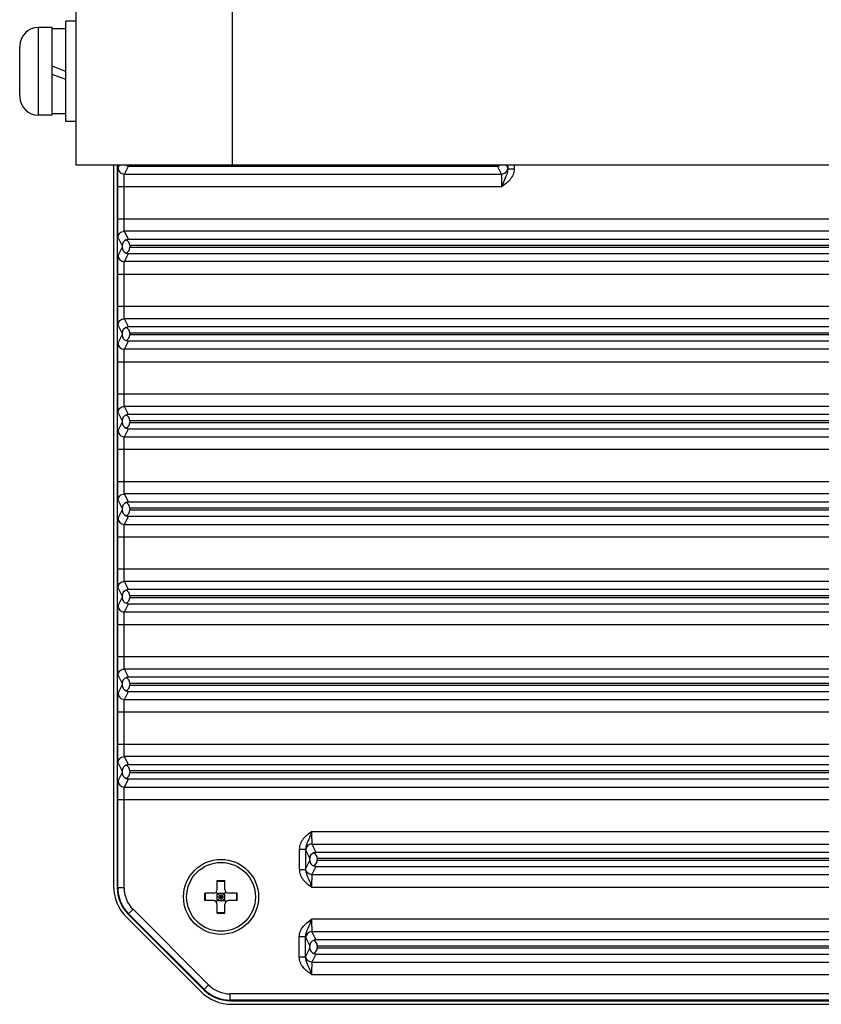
# Model space of a CAD drawing. Header units: millimetres. Extents: x 0 to 594, y 0 to 420.
# Tile 38 of 45: x 350 to 382, y 210 to 249. Entities that reach past the tile are written whole.
import ezdxf

# ---------------------------------------------------------------- set-up
doc = ezdxf.new("R2010")
doc.units = ezdxf.units.MM
doc.header["$LTSCALE"] = 2
doc.layers.add('00_COMPONENTS', color=7, linetype='CONTINUOUS')

msp = doc.modelspace()

# ---------------------------------------------------------------- linework, layer by layer
at = {"layer": '00_COMPONENTS'}
for p, q in [((352.6904, 261.1346), (352.6904, 243.1346)), ((358.9404, 261.1346), (358.9404, 243.1346)), ((352.2904, 244.8846), (352.2904, 248.8846)), ((352.6904, 248.8846), (352.2904, 248.8846)), ((351.1904, 245.1346), (351.1904, 248.6346)), ((351.7404, 248.6346), (351.1904, 248.6346)), ((351.7404, 245.1346), (351.7404, 248.6346)), ((352.2904, 248.5796), (351.7404, 248.5796)), ((352.2904, 246.8846), (351.7404, 247.0848)), ((352.2904, 246.5596), (351.7404, 246.7598)), ((351.7404, 245.1346), (351.1904, 245.1346)), ((352.2904, 245.1896), (351.7404, 245.1896)), ((352.6904, 244.8846), (352.2904, 244.8846)), ((430.2904, 243.1346), (352.6904, 243.1346)), ((354.1956, 243.1346), (354.1956, 214.3112)), ((354.3404, 243.1346), (354.3404, 214.256)), ((354.3749, 243.0263), (354.4291, 243.1346)), ((354.6249, 242.7765), (354.7868, 243.1004)), ((354.7868, 243.1004), (369.544, 243.1004)), ((369.7059, 242.7765), (369.544, 243.1004)), ((369.9559, 243.0263), (369.9017, 243.1346)), ((369.9599, 243.1346), (369.9599, 242.9808)), ((369.9599, 242.9808), (370.2099, 242.9808)), ((370.2099, 243.1346), (370.2099, 242.9808)), ((354.6249, 242.7765), (369.7059, 242.7765)), ((354.3623, 240.9925), (354.3623, 242.2768)), ((354.3623, 242.2768), (369.7186, 242.2768)), ((354.6123, 240.9925), (354.6123, 242.2768)), ((354.3623, 240.9925), (428.6185, 240.9925)), ((354.7868, 240.1689), (354.6249, 240.4928)), ((428.3559, 240.4928), (354.6249, 240.4928)), ((354.5358, 239.9211), (354.3749, 240.2429)), ((428.194, 240.1689), (354.7868, 240.1689)), ((354.3749, 239.5263), (354.5358, 239.8482)), ((354.5358, 239.9211), (354.5358, 239.8482)), ((354.8404, 239.919), (354.8404, 239.8503)), ((428.1407, 239.919), (354.8404, 239.919)), ((354.8404, 239.8503), (428.1407, 239.8503)), ((354.6249, 239.2765), (354.7868, 239.6004)), ((354.7868, 239.6004), (428.194, 239.6004)), ((428.3559, 239.2765), (354.6249, 239.2765)), ((354.3623, 237.4925), (354.3623, 238.7768)), ((354.3623, 238.7768), (428.6185, 238.7768)), ((354.6123, 237.4925), (354.6123, 238.7768)), ((354.3623, 237.4925), (428.6185, 237.4925)), ((354.7868, 236.6689), (354.6249, 236.9928)), ((428.3559, 236.9928), (354.6249, 236.9928)), ((354.5358, 236.4211), (354.3749, 236.7429)), ((428.194, 236.6689), (354.7868, 236.6689)), ((354.3749, 236.0263), (354.5358, 236.3482)), ((354.5358, 236.4211), (354.5358, 236.3482)), ((354.8404, 236.419), (354.8404, 236.3503)), ((428.1407, 236.419), (354.8404, 236.419)), ((428.1407, 236.3503), (354.8404, 236.3503)), ((354.6249, 235.7765), (354.7868, 236.1004)), ((428.3559, 235.7765), (354.6249, 235.7765)), ((428.194, 236.1004), (354.7868, 236.1004)), ((354.3623, 233.9925), (354.3623, 235.2768)), ((354.3623, 235.2768), (428.6185, 235.2768)), ((354.6123, 233.9925), (354.6123, 235.2768)), ((354.3623, 233.9925), (428.6185, 233.9925)), ((354.7868, 233.1689), (354.6249, 233.4928)), ((428.3559, 233.4928), (354.6249, 233.4928)), ((354.5358, 232.9211), (354.3749, 233.2429)), ((428.194, 233.1689), (354.7868, 233.1689)), ((354.3749, 232.5263), (354.5358, 232.8482)), ((354.5358, 232.9211), (354.5358, 232.8482)), ((354.8404, 232.919), (354.8404, 232.8503)), ((428.1407, 232.919), (354.8404, 232.919)), ((354.8404, 232.8503), (428.1407, 232.8503)), ((354.6249, 232.2765), (354.7868, 232.6004)), ((354.6249, 232.2765), (428.3559, 232.2765)), ((354.7868, 232.6004), (428.194, 232.6004)), ((354.3623, 230.4925), (354.3623, 231.7768)), ((354.3623, 231.7768), (428.6185, 231.7768)), ((354.6123, 230.4925), (354.6123, 231.7768)), ((354.3623, 230.4925), (428.6185, 230.4925)), ((354.7868, 229.6689), (354.6249, 229.9928)), ((428.3559, 229.9928), (354.6249, 229.9928)), ((354.5358, 229.4211), (354.3749, 229.7429)), ((428.194, 229.6689), (354.7868, 229.6689)), ((354.3749, 229.0263), (354.5358, 229.3482)), ((354.5358, 229.4211), (354.5358, 229.3482)), ((354.6249, 228.7765), (354.7868, 229.1004)), ((354.7868, 229.1004), (428.194, 229.1004)), ((354.8404, 229.419), (354.8404, 229.3503)), ((428.1407, 229.419), (354.8404, 229.419)), ((354.8404, 229.3503), (428.1407, 229.3503)), ((354.6249, 228.7765), (428.3559, 228.7765)), ((354.3623, 226.9925), (354.3623, 228.2768)), ((354.3623, 228.2768), (428.6185, 228.2768)), ((354.6123, 226.9925), (354.6123, 228.2768)), ((354.3623, 226.9925), (428.6185, 226.9925)), ((354.7868, 226.1689), (354.6249, 226.4928)), ((428.3559, 226.4928), (354.6249, 226.4928)), ((354.5358, 225.9211), (354.3749, 226.2429)), ((428.194, 226.1689), (354.7868, 226.1689)), ((354.3749, 225.5263), (354.5358, 225.8482)), ((354.5358, 225.9211), (354.5358, 225.8482)), ((354.6249, 225.2765), (354.7868, 225.6004)), ((354.7868, 225.6004), (428.194, 225.6004)), ((354.8404, 225.919), (354.8404, 225.8503)), ((428.1407, 225.919), (354.8404, 225.919)), ((354.8404, 225.8503), (428.1407, 225.8503)), ((354.6249, 225.2765), (428.3559, 225.2765)), ((354.3623, 223.4925), (354.3623, 224.7768)), ((354.3623, 224.7768), (428.6185, 224.7768)), ((354.6123, 223.4925), (354.6123, 224.7768)), ((354.3623, 223.4925), (428.6185, 223.4925)), ((354.7868, 222.6689), (354.6249, 222.9928)), ((428.3559, 222.9928), (354.6249, 222.9928)), ((354.5358, 222.4211), (354.3749, 222.7429)), ((354.5358, 222.4211), (354.5358, 222.3482)), ((428.194, 222.6689), (354.7868, 222.6689)), ((354.8404, 222.419), (354.8404, 222.3503)), ((428.1407, 222.419), (354.8404, 222.419)), ((354.3749, 222.0263), (354.5358, 222.3482)), ((354.6249, 221.7765), (354.7868, 222.1004)), ((354.7868, 222.1004), (428.194, 222.1004)), ((354.8404, 222.3503), (428.1407, 222.3503)), ((354.6249, 221.7765), (428.3559, 221.7765)), ((354.3623, 219.9925), (354.3623, 221.2768)), ((354.3623, 221.2768), (428.6185, 221.2768)), ((354.6123, 219.9925), (354.6123, 221.2768)), ((354.3623, 219.9925), (428.6185, 219.9925)), ((354.5358, 218.9211), (354.3749, 219.2429)), ((354.7868, 219.1689), (354.6249, 219.4928)), ((428.3559, 219.4928), (354.6249, 219.4928)), ((354.3749, 218.5263), (354.5358, 218.8482)), ((354.5358, 218.9211), (354.5358, 218.8482)), ((428.194, 219.1689), (354.7868, 219.1689)), ((428.1407, 218.919), (354.8404, 218.919)), ((354.8404, 218.919), (354.8404, 218.8503)), ((354.8404, 218.8503), (428.1407, 218.8503)), ((354.6249, 218.2765), (354.7868, 218.6004)), ((354.7868, 218.6004), (428.194, 218.6004)), ((354.6249, 218.2765), (428.3559, 218.2765)), ((354.3623, 214.256), (354.3623, 217.7768)), ((354.3623, 217.7768), (428.6185, 217.7768)), ((354.6123, 214.256), (354.6123, 217.7768)), ((362.1123, 216.4925), (420.8686, 216.4925)), ((361.6209, 215.7885), (361.8709, 215.7885)), ((361.6209, 215.7885), (361.6209, 214.9807)), ((361.8709, 215.7885), (361.8709, 214.9807)), ((361.8749, 215.7429), (362.0358, 215.4211)), ((362.1249, 215.9928), (362.2868, 215.6689)), ((362.1249, 215.9928), (420.8559, 215.9928)), ((362.0358, 215.3482), (361.8749, 215.0263)), ((362.0358, 215.3482), (362.0358, 215.4211)), ((362.2868, 215.6689), (420.694, 215.6689)), ((420.6404, 215.419), (362.3404, 215.419)), ((362.3404, 215.419), (362.3404, 215.3503)), ((362.3404, 215.3503), (420.6404, 215.3503)), ((361.6209, 214.9807), (361.8709, 214.9807)), ((362.2868, 215.1004), (362.1249, 214.7765)), ((362.2868, 215.1004), (420.694, 215.1004)), ((358.3404, 214.5346), (358.6404, 214.5346)), ((358.3404, 214.1846), (358.3404, 214.5346)), ((358.3404, 214.5102), (358.6404, 214.5102)), ((358.6404, 214.1846), (358.6404, 214.5346)), ((362.1249, 214.7765), (420.8559, 214.7765)), ((354.3404, 214.256), (354.6123, 214.256)), ((362.1123, 214.2768), (420.8685, 214.2768)), ((358.1904, 214.0346), (357.8404, 214.0346)), ((357.8404, 213.7346), (357.8404, 214.0346)), ((358.1904, 213.7346), (357.8404, 213.7346)), ((357.8649, 213.7346), (357.8649, 214.0346)), ((358.2965, 214.0786), (358.6843, 213.6907)), ((358.2965, 213.6907), (358.6843, 214.0786)), ((358.3404, 214.0346), (358.6404, 214.0346)), ((358.3404, 213.7346), (358.3404, 214.0346)), ((358.3404, 213.8846), (358.6404, 213.8846)), ((358.3404, 213.7346), (358.6404, 213.7346)), ((358.4904, 213.7346), (358.4904, 214.0346)), ((358.6404, 213.7346), (358.6404, 214.0346)), ((359.1404, 214.0346), (358.7904, 214.0346)), ((359.1404, 213.7346), (358.7904, 213.7346)), ((359.1159, 213.7346), (359.1159, 214.0346)), ((359.1404, 213.7346), (359.1404, 214.0346)), ((354.7797, 213.1953), (354.972, 213.3875)), ((357.9933, 210.3662), (354.972, 213.3875)), ((358.3404, 213.2346), (358.3404, 213.5846)), ((358.6404, 213.2346), (358.6404, 213.5846)), ((354.7079, 213.0746), (357.6803, 210.1021)), ((354.7797, 213.1953), (357.8011, 210.174)), ((357.8165, 210.1895), (354.7952, 213.2108)), ((358.3404, 213.2591), (358.6404, 213.2591)), ((358.3404, 213.2346), (358.6404, 213.2346)), ((420.8685, 212.9925), (362.1123, 212.9925)), ((361.8709, 212.2885), (361.6209, 212.2885)), ((361.6209, 211.4808), (361.6209, 212.2885)), ((361.8709, 211.4808), (361.8709, 212.2885)), ((361.8749, 212.2429), (362.0358, 211.9211)), ((362.1249, 212.4928), (362.2868, 212.1689)), ((420.8559, 212.4928), (362.1249, 212.4928)), ((420.694, 212.1689), (362.2868, 212.1689)), ((362.0358, 211.8482), (361.8749, 211.5263)), ((362.0358, 211.8482), (362.0358, 211.9211)), ((420.6404, 211.919), (362.3404, 211.919)), ((362.3404, 211.919), (362.3404, 211.8503)), ((362.3404, 211.8503), (420.6404, 211.8503)), ((361.8709, 211.4808), (361.6209, 211.4808)), ((362.2868, 211.6004), (362.1249, 211.2765)), ((362.2868, 211.6004), (420.694, 211.6004)), ((362.1249, 211.2765), (420.8559, 211.2765)), ((362.1122, 210.7768), (420.8685, 210.7768)), ((357.8011, 210.174), (357.9933, 210.3662)), ((424.1191, 210.0065), (358.8617, 210.0065)), ((358.8617, 209.7346), (358.8617, 210.0065)), ((424.1191, 209.7565), (358.8617, 209.7565)), ((358.8617, 209.7346), (424.1191, 209.7346)), ((358.917, 209.5899), (424.0638, 209.5899))]:
    msp.add_line(p, q, dxfattribs=at)
at = {"layer": '00_COMPONENTS', "color": 7}
for p, q in [((350.4429, 247.9092), (350.4404, 247.9096)), ((350.4404, 247.1596), (350.4404, 247.8461)), ((350.4429, 247.1596), (350.4404, 247.1596)), ((350.4404, 245.9232), (350.4404, 246.6096)), ((350.4404, 246.6096), (350.4429, 246.6096)), ((350.4404, 245.8596), (350.4429, 245.8601))]:
    msp.add_line(p, q, dxfattribs=at)
at = {"layer": '00_COMPONENTS'}
for radius in [1.5, 1.375]:
    msp.add_circle((358.4904, 213.8846), radius, dxfattribs=at)
at = {"layer": '00_COMPONENTS', "color": 7}
for centre, radius, start, end in [((351.1904, 247.8846), 0.75, 90, 178.09537), ((351.2463, 247.8461), 0.8059, 175.51234, 180.00431), ((351.2463, 245.9231), 0.8059, 179.99569, 184.48766), ((351.1904, 245.8846), 0.75, 181.90463, 270)]:
    msp.add_arc(centre, radius, start, end, dxfattribs=at)
at = {"layer": '00_COMPONENTS'}
for centre, radius, start, end in [((355.8404, 214.256), 1.5, 180, 225), ((355.8404, 214.256), 1.4781, 180, 225), ((355.8404, 214.256), 1.2281, 180, 225), ((358.1904, 214.1846), 0.15, 270, 360), ((358.7904, 214.1846), 0.15, 180, 270), ((358.1904, 213.5846), 0.15, 0, 90), ((358.7904, 213.5846), 0.15, 90, 180), ((358.8617, 211.2346), 1.4781, 225, 270), ((358.8617, 211.2346), 1.2281, 225, 270), ((358.8617, 211.2346), 1.5, 225, 270)]:
    msp.add_arc(centre, radius, start, end, dxfattribs=at)
for centre, major_axis, ratio, start_param, end_param in [((354.5904, 243.3503), (0, 0.25), 1, -2.7168067, -2.6121518), ((369.7404, 243.3503), (0.25, 0), 1, -2.1002372, -1.9955823), ((354.7903, 239.912), (0.2165, -0.1391), 0.9610611, 2.5144633, 3.6947711), ((354.5904, 239.919), (0, 0.25), 1, -1.5707963, -0.424786), ((354.7903, 239.8573), (0.2165, 0.1391), 0.9610611, 2.5884142, 3.7687221), ((354.5904, 239.8503), (0, 0.25), 1, -2.7168067, -1.5707963), ((354.7903, 236.412), (0.2165, -0.1391), 0.9610611, 2.5144633, 3.6947711), ((354.5904, 236.419), (0.25, 0), 1, 0, 1.1460104), ((354.7903, 236.3573), (0.2165, 0.1391), 0.9610611, 2.5884142, 3.7687221), ((354.5904, 236.3503), (0, 0.25), 1, -2.7168067, -1.5707963), ((354.7903, 232.912), (0.2165, -0.1391), 0.9610611, 2.5144633, 3.6947711), ((354.5904, 232.919), (0.25, 0), 1, 0, 1.1460104), ((354.7903, 232.8573), (0.2165, 0.1391), 0.9610611, 2.5884142, 3.7687221), ((354.5904, 232.8503), (0, 0.25), 1, -2.7168067, -1.5707963), ((354.7903, 229.412), (0.2165, -0.1391), 0.9610611, 2.5144633, 3.6947711), ((354.5904, 229.419), (0.25, 0), 1, 0, 1.1460104), ((354.7903, 229.3573), (0.2165, 0.1391), 0.9610611, 2.5884142, 3.7687221), ((354.5904, 229.3503), (0, 0.25), 1, -2.7168067, -1.5707963), ((354.7903, 225.912), (0.2165, -0.1391), 0.9610611, 2.5144633, 3.6947711), ((354.5904, 225.919), (0.25, 0), 1, 0, 1.1460104), ((354.7903, 225.8573), (0.2165, 0.1391), 0.9610611, 2.5884142, 3.7687221), ((354.5904, 225.8503), (0, 0.25), 1, -2.7168067, -1.5707963), ((354.7903, 222.412), (0.2165, -0.1391), 0.9610611, 2.5144633, 3.6947711), ((354.5904, 222.419), (0.25, 0), 1, 0, 1.1460104), ((354.7903, 222.3573), (0.2165, 0.1391), 0.9610611, 2.5884142, 3.7687221), ((354.5904, 222.3503), (0, 0.25), 1, -2.7168067, -1.5707963), ((354.7903, 218.912), (0.2165, -0.1391), 0.9610611, 2.5144633, 3.6947711), ((354.7903, 218.8573), (0.2165, 0.1391), 0.9610611, 2.5884142, 3.7687221), ((354.5904, 218.919), (0.25, 0), 1, 0, 1.1460104), ((354.5904, 218.8503), (0, 0.25), 1, -2.7168067, -1.5707963), ((362.2903, 215.412), (0.2165, -0.1391), 0.9610611, 2.5144633, 3.6947711), ((362.2903, 215.3573), (0.2165, 0.1391), 0.9610611, 2.5884142, 3.7687221), ((362.0904, 215.419), (0, 0.25), 1, -1.5707963, -0.424786), ((362.0904, 215.3503), (0.25, 0), 1, -1.1460104, 0), ((355.9467, 214.3121), (-1.6179, -0.6702), 0.9992864, 5.8907385, 6.6756321), ((362.2903, 211.912), (0.2165, -0.1391), 0.9610611, 2.5144633, 3.6947711), ((362.0904, 211.919), (0, 0.25), 1, -1.5707963, -0.424786), ((362.2903, 211.8573), (0.2165, 0.1391), 0.9610611, 2.5884142, 3.7687221), ((362.0904, 211.8503), (0.25, 0), 1, -1.1460104, 0), ((358.9179, 211.3409), (0.6702, 1.6179), 0.9992864, -3.5340394, -2.7491459)]:
    msp.add_ellipse(centre, major_axis=major_axis, ratio=ratio, start_param=start_param, end_param=end_param, dxfattribs=at)
at = {"layer": '00_COMPONENTS', "color": 7}
msp.add_open_spline([(350.4429, 246.6096), (350.441, 246.7013), (350.4407, 246.8846), (350.441, 247.068), (350.4429, 247.1596)], degree=3, dxfattribs=at)
at = {"layer": '00_COMPONENTS'}
for points, knots in [([(354.3653, 242.7569), (354.3659, 242.7935), (354.3674, 242.8578), (354.368, 242.9409), (354.3732, 242.993), (354.3716, 243.0197), (354.3749, 243.0263)], [0, 0, 0, 0, 0.4068115, 0.7172266, 0.9178144, 1, 1, 1, 1]), ([(354.3749, 243.0263), (354.375, 242.9626), (354.4283, 242.8298), (354.5611, 242.7765), (354.6249, 242.7765)], [0, 0, 0, 0, 0.4999192, 1, 1, 1, 1]), ([(369.7059, 242.7765), (369.7697, 242.7765), (369.9025, 242.8298), (369.9558, 242.9626), (369.9559, 243.0263)], [0, 0, 0, 0, 0.5000808, 1, 1, 1, 1]), ([(369.9599, 242.9808), (369.9605, 242.86), (369.8423, 242.6275), (369.7612, 242.3969), (369.7185, 242.2768)], [0, 0, 0, 0, 0.4866805, 1, 1, 1, 1]), ([(370.2099, 242.9808), (370.2099, 242.9064), (370.1798, 242.7566), (370.0237, 242.4982), (369.8406, 242.3617), (369.7186, 242.2768)], [0, 0, 0, 0, 0.2500254, 0.5001271, 1, 1, 1, 1]), ([(369.9599, 242.9808), (369.9594, 242.9915), (369.9575, 243.0062), (369.958, 243.0223), (369.9559, 243.0263)], [0, 0, 0, 0, 0.7010764, 1, 1, 1, 1]), ([(354.3623, 242.2768), (354.3623, 242.32), (354.3625, 242.48), (354.3636, 242.6401), (354.3653, 242.7569)], [0, 0, 0, 0, 0.2698069, 1, 1, 1, 1]), ([(354.6123, 242.2768), (354.6123, 242.3393), (354.6129, 242.455), (354.6147, 242.5918), (354.6178, 242.6813), (354.6189, 242.7284), (354.6228, 242.7574), (354.6223, 242.7731), (354.6249, 242.7765)], [0, 0, 0, 0, 0.3747558, 0.694722, 0.8191458, 0.9135259, 0.9744862, 1, 1, 1, 1]), ([(369.7185, 242.2768), (369.7185, 242.3392), (369.7179, 242.455), (369.7161, 242.5917), (369.713, 242.6812), (369.7119, 242.7284), (369.708, 242.7573), (369.7085, 242.7731), (369.7059, 242.7765)], [0, 0, 0, 0, 0.3745544, 0.6945323, 0.819033, 0.9134743, 0.9744938, 1, 1, 1, 1]), ([(354.3653, 240.5164), (354.3648, 240.5518), (354.3629, 240.7105), (354.3623, 240.8692), (354.3623, 240.9925)], [0, 0, 0, 0, 0.2228799, 1, 1, 1, 1]), ([(354.6249, 240.4928), (354.6223, 240.4962), (354.6228, 240.5119), (354.6189, 240.5408), (354.6178, 240.588), (354.6147, 240.6775), (354.6129, 240.8143), (354.6123, 240.93), (354.6123, 240.9925)], [0, 0, 0, 0, 0.025513, 0.0864637, 0.1808641, 0.3053414, 0.6252748, 1, 1, 1, 1]), ([(354.3749, 240.2429), (354.3716, 240.2497), (354.3732, 240.2768), (354.368, 240.3297), (354.3674, 240.4141), (354.3658, 240.4793), (354.3653, 240.5164)], [0, 0, 0, 0, 0.0821285, 0.282787, 0.5933234, 1, 1, 1, 1]), ([(354.3749, 240.2429), (354.375, 240.3067), (354.4283, 240.4395), (354.5611, 240.4928), (354.6249, 240.4928)], [0, 0, 0, 0, 0.4999193, 1, 1, 1, 1]), ([(354.3653, 239.2569), (354.3659, 239.2935), (354.3674, 239.3578), (354.368, 239.4409), (354.3732, 239.493), (354.3716, 239.5197), (354.3749, 239.5263)], [0, 0, 0, 0, 0.4068115, 0.7172266, 0.9178144, 1, 1, 1, 1]), ([(354.3749, 239.5263), (354.375, 239.4626), (354.4283, 239.3298), (354.5611, 239.2765), (354.6249, 239.2765)], [0, 0, 0, 0, 0.4999192, 1, 1, 1, 1]), ([(354.3623, 238.7768), (354.3623, 238.82), (354.3625, 238.98), (354.3636, 239.1401), (354.3653, 239.2569)], [0, 0, 0, 0, 0.2698069, 1, 1, 1, 1]), ([(354.6123, 238.7768), (354.6123, 238.8393), (354.6129, 238.955), (354.6147, 239.0918), (354.6178, 239.1813), (354.6189, 239.2284), (354.6228, 239.2574), (354.6223, 239.2731), (354.6249, 239.2765)], [0, 0, 0, 0, 0.3747558, 0.694722, 0.8191458, 0.9135259, 0.9744862, 1, 1, 1, 1]), ([(354.3653, 237.0164), (354.3648, 237.0518), (354.3629, 237.2105), (354.3623, 237.3692), (354.3623, 237.4925)], [0, 0, 0, 0, 0.2228799, 1, 1, 1, 1]), ([(354.6249, 236.9928), (354.6223, 236.9962), (354.6228, 237.0119), (354.6189, 237.0408), (354.6178, 237.088), (354.6147, 237.1775), (354.6129, 237.3143), (354.6123, 237.43), (354.6123, 237.4925)], [0, 0, 0, 0, 0.025513, 0.0864637, 0.1808641, 0.3053414, 0.6252748, 1, 1, 1, 1]), ([(354.3749, 236.7429), (354.3716, 236.7497), (354.3732, 236.7768), (354.368, 236.8297), (354.3674, 236.9141), (354.3658, 236.9793), (354.3653, 237.0164)], [0, 0, 0, 0, 0.0821285, 0.282787, 0.5933234, 1, 1, 1, 1]), ([(354.3749, 236.7429), (354.375, 236.8067), (354.4283, 236.9395), (354.5611, 236.9928), (354.6249, 236.9928)], [0, 0, 0, 0, 0.4999193, 1, 1, 1, 1]), ([(354.3653, 235.7569), (354.3659, 235.7935), (354.3674, 235.8578), (354.368, 235.9409), (354.3732, 235.993), (354.3716, 236.0197), (354.3749, 236.0263)], [0, 0, 0, 0, 0.4068115, 0.7172266, 0.9178144, 1, 1, 1, 1]), ([(354.3749, 236.0263), (354.375, 235.9626), (354.4283, 235.8298), (354.5611, 235.7765), (354.6249, 235.7765)], [0, 0, 0, 0, 0.4999192, 1, 1, 1, 1]), ([(354.6123, 235.2768), (354.6123, 235.3393), (354.6129, 235.455), (354.6147, 235.5918), (354.6178, 235.6813), (354.6189, 235.7284), (354.6228, 235.7574), (354.6223, 235.7731), (354.6249, 235.7765)], [0, 0, 0, 0, 0.3747558, 0.694722, 0.8191458, 0.9135259, 0.9744862, 1, 1, 1, 1]), ([(354.3623, 235.2768), (354.3623, 235.32), (354.3625, 235.48), (354.3636, 235.6401), (354.3653, 235.7569)], [0, 0, 0, 0, 0.2698069, 1, 1, 1, 1]), ([(354.3653, 233.5164), (354.3648, 233.5518), (354.3629, 233.7105), (354.3623, 233.8692), (354.3623, 233.9925)], [0, 0, 0, 0, 0.2228799, 1, 1, 1, 1]), ([(354.6249, 233.4928), (354.6223, 233.4962), (354.6228, 233.5119), (354.6189, 233.5408), (354.6178, 233.588), (354.6147, 233.6775), (354.6129, 233.8143), (354.6123, 233.93), (354.6123, 233.9925)], [0, 0, 0, 0, 0.025513, 0.0864637, 0.1808641, 0.3053414, 0.6252748, 1, 1, 1, 1]), ([(354.3749, 233.2429), (354.3716, 233.2497), (354.3732, 233.2768), (354.368, 233.3297), (354.3674, 233.4141), (354.3658, 233.4793), (354.3653, 233.5164)], [0, 0, 0, 0, 0.0821285, 0.282787, 0.5933234, 1, 1, 1, 1]), ([(354.3749, 233.2429), (354.375, 233.3067), (354.4283, 233.4395), (354.5611, 233.4928), (354.6249, 233.4928)], [0, 0, 0, 0, 0.4999193, 1, 1, 1, 1]), ([(354.3623, 231.7768), (354.3623, 231.82), (354.3625, 231.98), (354.3636, 232.1401), (354.3653, 232.2569)], [0, 0, 0, 0, 0.2698069, 1, 1, 1, 1]), ([(354.3653, 232.2569), (354.3659, 232.2935), (354.3674, 232.3578), (354.368, 232.4409), (354.3732, 232.493), (354.3716, 232.5197), (354.3749, 232.5263)], [0, 0, 0, 0, 0.4068115, 0.7172266, 0.9178144, 1, 1, 1, 1]), ([(354.3749, 232.5263), (354.375, 232.4626), (354.4283, 232.3298), (354.5611, 232.2765), (354.6249, 232.2765)], [0, 0, 0, 0, 0.4999192, 1, 1, 1, 1]), ([(354.6123, 231.7768), (354.6123, 231.8393), (354.6129, 231.955), (354.6147, 232.0918), (354.6178, 232.1813), (354.6189, 232.2284), (354.6228, 232.2574), (354.6223, 232.2731), (354.6249, 232.2765)], [0, 0, 0, 0, 0.3747558, 0.694722, 0.8191458, 0.9135259, 0.9744862, 1, 1, 1, 1]), ([(354.3653, 230.0164), (354.3648, 230.0518), (354.3629, 230.2105), (354.3623, 230.3692), (354.3623, 230.4925)], [0, 0, 0, 0, 0.2228799, 1, 1, 1, 1]), ([(354.6249, 229.9928), (354.6223, 229.9962), (354.6228, 230.0119), (354.6189, 230.0408), (354.6178, 230.088), (354.6147, 230.1775), (354.6129, 230.3143), (354.6123, 230.43), (354.6123, 230.4925)], [0, 0, 0, 0, 0.025513, 0.0864637, 0.1808641, 0.3053414, 0.6252748, 1, 1, 1, 1]), ([(354.3749, 229.7429), (354.3716, 229.7497), (354.3732, 229.7768), (354.368, 229.8297), (354.3674, 229.9141), (354.3658, 229.9793), (354.3653, 230.0164)], [0, 0, 0, 0, 0.0821285, 0.282787, 0.5933234, 1, 1, 1, 1]), ([(354.3749, 229.7429), (354.375, 229.8067), (354.4283, 229.9395), (354.5611, 229.9928), (354.6249, 229.9928)], [0, 0, 0, 0, 0.4999193, 1, 1, 1, 1]), ([(354.3623, 228.2768), (354.3623, 228.32), (354.3625, 228.48), (354.3636, 228.6401), (354.3653, 228.7569)], [0, 0, 0, 0, 0.2698069, 1, 1, 1, 1]), ([(354.3653, 228.7569), (354.3659, 228.7935), (354.3674, 228.8578), (354.368, 228.9409), (354.3732, 228.993), (354.3716, 229.0197), (354.3749, 229.0263)], [0, 0, 0, 0, 0.4068115, 0.7172266, 0.9178144, 1, 1, 1, 1]), ([(354.3749, 229.0263), (354.375, 228.9626), (354.4283, 228.8298), (354.5611, 228.7765), (354.6249, 228.7765)], [0, 0, 0, 0, 0.4999192, 1, 1, 1, 1]), ([(354.6123, 228.2768), (354.6123, 228.3393), (354.6129, 228.455), (354.6147, 228.5918), (354.6178, 228.6813), (354.6189, 228.7284), (354.6228, 228.7574), (354.6223, 228.7731), (354.6249, 228.7765)], [0, 0, 0, 0, 0.3747558, 0.694722, 0.8191458, 0.9135259, 0.9744862, 1, 1, 1, 1]), ([(354.3653, 226.5164), (354.3648, 226.5518), (354.3629, 226.7105), (354.3623, 226.8692), (354.3623, 226.9925)], [0, 0, 0, 0, 0.2228799, 1, 1, 1, 1]), ([(354.6249, 226.4928), (354.6223, 226.4962), (354.6228, 226.5119), (354.6189, 226.5408), (354.6178, 226.588), (354.6147, 226.6775), (354.6129, 226.8143), (354.6123, 226.93), (354.6123, 226.9925)], [0, 0, 0, 0, 0.025513, 0.0864637, 0.1808641, 0.3053414, 0.6252748, 1, 1, 1, 1]), ([(354.3749, 226.2429), (354.3716, 226.2497), (354.3732, 226.2768), (354.368, 226.3297), (354.3674, 226.4141), (354.3658, 226.4793), (354.3653, 226.5164)], [0, 0, 0, 0, 0.0821285, 0.282787, 0.5933234, 1, 1, 1, 1]), ([(354.3749, 226.2429), (354.375, 226.3067), (354.4283, 226.4395), (354.5611, 226.4928), (354.6249, 226.4928)], [0, 0, 0, 0, 0.4999193, 1, 1, 1, 1]), ([(354.3623, 224.7768), (354.3623, 224.82), (354.3625, 224.98), (354.3636, 225.1401), (354.3653, 225.2569)], [0, 0, 0, 0, 0.2698069, 1, 1, 1, 1]), ([(354.3653, 225.2569), (354.3659, 225.2935), (354.3674, 225.3578), (354.368, 225.4409), (354.3732, 225.493), (354.3716, 225.5197), (354.3749, 225.5263)], [0, 0, 0, 0, 0.4068115, 0.7172266, 0.9178144, 1, 1, 1, 1]), ([(354.3749, 225.5263), (354.375, 225.4626), (354.4283, 225.3298), (354.5611, 225.2765), (354.6249, 225.2765)], [0, 0, 0, 0, 0.4999192, 1, 1, 1, 1]), ([(354.6123, 224.7768), (354.6123, 224.8393), (354.6129, 224.955), (354.6147, 225.0918), (354.6178, 225.1813), (354.6189, 225.2284), (354.6228, 225.2574), (354.6223, 225.2731), (354.6249, 225.2765)], [0, 0, 0, 0, 0.3747558, 0.694722, 0.8191458, 0.9135259, 0.9744862, 1, 1, 1, 1]), ([(354.3653, 223.0164), (354.3648, 223.0518), (354.3629, 223.2105), (354.3623, 223.3692), (354.3623, 223.4925)], [0, 0, 0, 0, 0.2228799, 1, 1, 1, 1]), ([(354.6249, 222.9928), (354.6223, 222.9962), (354.6228, 223.0119), (354.6189, 223.0408), (354.6178, 223.088), (354.6147, 223.1775), (354.6129, 223.3143), (354.6123, 223.43), (354.6123, 223.4925)], [0, 0, 0, 0, 0.025513, 0.0864637, 0.1808641, 0.3053414, 0.6252748, 1, 1, 1, 1]), ([(354.3749, 222.7429), (354.3716, 222.7497), (354.3732, 222.7768), (354.368, 222.8297), (354.3674, 222.9141), (354.3658, 222.9793), (354.3653, 223.0164)], [0, 0, 0, 0, 0.0821285, 0.282787, 0.5933234, 1, 1, 1, 1]), ([(354.3749, 222.7429), (354.375, 222.8067), (354.4283, 222.9395), (354.5611, 222.9928), (354.6249, 222.9928)], [0, 0, 0, 0, 0.4999193, 1, 1, 1, 1]), ([(354.3653, 221.7569), (354.3659, 221.7935), (354.3674, 221.8578), (354.368, 221.9409), (354.3732, 221.993), (354.3716, 222.0197), (354.3749, 222.0263)], [0, 0, 0, 0, 0.4068115, 0.7172266, 0.9178144, 1, 1, 1, 1]), ([(354.3749, 222.0263), (354.375, 221.9626), (354.4283, 221.8298), (354.5611, 221.7765), (354.6249, 221.7765)], [0, 0, 0, 0, 0.4999192, 1, 1, 1, 1]), ([(354.3623, 221.2768), (354.3623, 221.32), (354.3625, 221.48), (354.3636, 221.6401), (354.3653, 221.7569)], [0, 0, 0, 0, 0.2698069, 1, 1, 1, 1]), ([(354.6123, 221.2768), (354.6123, 221.3393), (354.6129, 221.455), (354.6147, 221.5918), (354.6178, 221.6813), (354.6189, 221.7284), (354.6228, 221.7574), (354.6223, 221.7731), (354.6249, 221.7765)], [0, 0, 0, 0, 0.3747558, 0.694722, 0.8191458, 0.9135259, 0.9744862, 1, 1, 1, 1]), ([(354.3653, 219.5164), (354.3648, 219.5518), (354.3629, 219.7105), (354.3623, 219.8692), (354.3623, 219.9925)], [0, 0, 0, 0, 0.2228799, 1, 1, 1, 1]), ([(354.6249, 219.4928), (354.6223, 219.4962), (354.6228, 219.5119), (354.6189, 219.5408), (354.6178, 219.588), (354.6147, 219.6775), (354.6129, 219.8143), (354.6123, 219.93), (354.6123, 219.9925)], [0, 0, 0, 0, 0.025513, 0.0864637, 0.1808641, 0.3053414, 0.6252748, 1, 1, 1, 1]), ([(354.3749, 219.2429), (354.3716, 219.2497), (354.3732, 219.2768), (354.368, 219.3297), (354.3674, 219.4141), (354.3658, 219.4793), (354.3653, 219.5164)], [0, 0, 0, 0, 0.0821285, 0.282787, 0.5933234, 1, 1, 1, 1]), ([(354.3749, 219.2429), (354.375, 219.3067), (354.4283, 219.4395), (354.5611, 219.4928), (354.6249, 219.4928)], [0, 0, 0, 0, 0.4999193, 1, 1, 1, 1]), ([(354.3653, 218.2569), (354.3659, 218.2935), (354.3674, 218.3578), (354.368, 218.4409), (354.3732, 218.493), (354.3716, 218.5197), (354.3749, 218.5263)], [0, 0, 0, 0, 0.4068115, 0.7172266, 0.9178144, 1, 1, 1, 1]), ([(354.3749, 218.5263), (354.375, 218.4626), (354.4283, 218.3298), (354.5611, 218.2765), (354.6249, 218.2765)], [0, 0, 0, 0, 0.4999192, 1, 1, 1, 1]), ([(354.3623, 217.7768), (354.3623, 217.82), (354.3625, 217.98), (354.3636, 218.1401), (354.3653, 218.2569)], [0, 0, 0, 0, 0.2698069, 1, 1, 1, 1]), ([(354.6123, 217.7768), (354.6123, 217.8393), (354.6129, 217.955), (354.6147, 218.0918), (354.6178, 218.1813), (354.6189, 218.2284), (354.6228, 218.2574), (354.6223, 218.2731), (354.6249, 218.2765)], [0, 0, 0, 0, 0.3747558, 0.694722, 0.8191458, 0.9135259, 0.9744862, 1, 1, 1, 1]), ([(362.1123, 216.4925), (361.9908, 216.4067), (361.8068, 216.2712), (361.6509, 216.0125), (361.6209, 215.8628), (361.6209, 215.7885)], [0, 0, 0, 0, 0.5002172, 0.7503227, 1, 1, 1, 1]), ([(362.1123, 216.4943), (362.0921, 216.432), (362.0478, 216.3116), (361.9581, 216.0818), (361.8703, 215.9095), (361.8709, 215.7885)], [0, 0, 0, 0, 0.2634595, 0.5136406, 1, 1, 1, 1]), ([(362.1123, 216.4925), (362.1122, 216.43), (362.1129, 216.3143), (362.1146, 216.1776), (362.1178, 216.0881), (362.1189, 216.0409), (362.1228, 216.0119), (362.1223, 215.9962), (362.1249, 215.9928)], [0, 0, 0, 0, 0.3745541, 0.6945322, 0.8190329, 0.9134745, 0.9744932, 1, 1, 1, 1]), ([(361.8709, 215.7885), (361.8714, 215.7778), (361.8732, 215.763), (361.8728, 215.747), (361.8749, 215.7429)], [0, 0, 0, 0, 0.7010691, 1, 1, 1, 1]), ([(362.1249, 215.9928), (362.0611, 215.9928), (361.9283, 215.9395), (361.875, 215.8067), (361.8749, 215.7429)], [0, 0, 0, 0, 0.5000808, 1, 1, 1, 1]), ([(361.6209, 214.9807), (361.6209, 214.9065), (361.6509, 214.7568), (361.8068, 214.4981), (361.9908, 214.3627), (362.1123, 214.2768)], [0, 0, 0, 0, 0.2496624, 0.4998049, 1, 1, 1, 1]), ([(361.8709, 214.9808), (361.8703, 214.86), (361.9882, 214.6274), (362.0701, 214.397), (362.1123, 214.2767)], [0, 0, 0, 0, 0.4865552, 1, 1, 1, 1]), ([(361.8749, 215.0263), (361.8729, 215.0223), (361.8732, 215.0063), (361.8714, 214.9914), (361.8709, 214.9807)], [0, 0, 0, 0, 0.298986, 1, 1, 1, 1]), ([(362.1249, 214.7765), (362.0611, 214.7765), (361.9283, 214.8298), (361.875, 214.9626), (361.8749, 215.0263)], [0, 0, 0, 0, 0.5000807, 1, 1, 1, 1]), ([(362.1249, 214.7765), (362.1223, 214.7731), (362.1228, 214.7573), (362.1189, 214.7284), (362.1178, 214.6811), (362.1146, 214.5916), (362.1129, 214.4549), (362.1123, 214.3392), (362.1123, 214.2768)], [0, 0, 0, 0, 0.0255346, 0.0865888, 0.1811129, 0.3056667, 0.6256481, 1, 1, 1, 1]), ([(361.6209, 212.2885), (361.6209, 212.3629), (361.651, 212.5127), (361.807, 212.7713), (361.9909, 212.9067), (362.1123, 212.9925)], [0, 0, 0, 0, 0.2499491, 0.5000507, 1, 1, 1, 1]), ([(361.8709, 212.2885), (361.8703, 212.4093), (361.9884, 212.6418), (362.0698, 212.8724), (362.1123, 212.9925)], [0, 0, 0, 0, 0.4866752, 1, 1, 1, 1]), ([(362.1123, 212.9925), (362.1123, 212.9301), (362.1129, 212.8144), (362.1146, 212.6777), (362.1178, 212.5882), (362.1189, 212.5409), (362.1228, 212.512), (362.1223, 212.4962), (362.1249, 212.4928)], [0, 0, 0, 0, 0.3743142, 0.6942962, 0.8188583, 0.9133924, 0.9744619, 1, 1, 1, 1]), ([(361.8709, 212.2885), (361.8714, 212.2778), (361.8732, 212.263), (361.8728, 212.247), (361.8749, 212.2429)], [0, 0, 0, 0, 0.7010861, 1, 1, 1, 1]), ([(362.1249, 212.4928), (362.0611, 212.4928), (361.9283, 212.4395), (361.875, 212.3067), (361.8749, 212.2429)], [0, 0, 0, 0, 0.5000808, 1, 1, 1, 1]), ([(362.1122, 210.7768), (361.9903, 210.8619), (361.807, 210.9982), (361.6509, 211.2566), (361.6209, 211.4065), (361.6209, 211.4808)], [0, 0, 0, 0, 0.4999825, 0.7501255, 1, 1, 1, 1]), ([(362.1123, 210.7768), (362.0697, 210.8969), (361.9884, 211.1275), (361.8703, 211.36), (361.8709, 211.4808)], [0, 0, 0, 0, 0.513363, 1, 1, 1, 1]), ([(361.8749, 211.5263), (361.8728, 211.5223), (361.8732, 211.5062), (361.8714, 211.4915), (361.8709, 211.4808)], [0, 0, 0, 0, 0.29889, 1, 1, 1, 1]), ([(362.1249, 211.2765), (362.0611, 211.2765), (361.9283, 211.3298), (361.875, 211.4626), (361.8749, 211.5263)], [0, 0, 0, 0, 0.5000808, 1, 1, 1, 1]), ([(362.1249, 211.2765), (362.1223, 211.2731), (362.1228, 211.2574), (362.1189, 211.2284), (362.1178, 211.1812), (362.1146, 211.0917), (362.1129, 210.955), (362.1123, 210.8392), (362.1123, 210.7768)], [0, 0, 0, 0, 0.0254937, 0.0864791, 0.1809259, 0.3054277, 0.6254302, 1, 1, 1, 1])]:
    msp.add_open_spline(points, degree=3, knots=knots, dxfattribs=at)
for points in [[(354.6934, 243.1225), (354.7226, 243.1093), (354.7548, 243.1016), (354.7868, 243.1004)], [(369.544, 243.1004), (369.5759, 243.1016), (369.6082, 243.1093), (369.6374, 243.1225)], [(354.7868, 240.1689), (354.7548, 240.1677), (354.7226, 240.16), (354.6934, 240.1468)], [(354.6934, 239.6225), (354.7226, 239.6093), (354.7548, 239.6016), (354.7868, 239.6004)], [(354.7868, 236.6689), (354.7548, 236.6677), (354.7226, 236.66), (354.6934, 236.6468)], [(354.6934, 236.1225), (354.7226, 236.1093), (354.7548, 236.1016), (354.7868, 236.1004)], [(354.7868, 233.1689), (354.7548, 233.1677), (354.7226, 233.16), (354.6934, 233.1468)], [(354.6934, 232.6225), (354.7226, 232.6093), (354.7548, 232.6016), (354.7868, 232.6004)], [(354.7868, 229.6689), (354.7548, 229.6677), (354.7226, 229.66), (354.6934, 229.6468)], [(354.6934, 229.1225), (354.7226, 229.1093), (354.7548, 229.1016), (354.7868, 229.1004)], [(354.7868, 226.1689), (354.7548, 226.1677), (354.7226, 226.16), (354.6934, 226.1468)], [(354.6934, 225.6225), (354.7226, 225.6093), (354.7548, 225.6016), (354.7868, 225.6004)], [(354.7868, 222.6689), (354.7548, 222.6677), (354.7226, 222.66), (354.6934, 222.6468)], [(354.6934, 222.1225), (354.7226, 222.1093), (354.7548, 222.1016), (354.7868, 222.1004)], [(354.7868, 219.1689), (354.7548, 219.1677), (354.7226, 219.16), (354.6934, 219.1468)], [(354.6934, 218.6225), (354.7226, 218.6093), (354.7548, 218.6016), (354.7868, 218.6004)], [(362.2868, 215.6689), (362.2548, 215.6677), (362.2226, 215.66), (362.1934, 215.6468)], [(362.1934, 215.1225), (362.2226, 215.1093), (362.2548, 215.1016), (362.2868, 215.1004)], [(362.2868, 212.1689), (362.2548, 212.1677), (362.2226, 212.16), (362.1934, 212.1468)], [(362.1934, 211.6225), (362.2226, 211.6093), (362.2548, 211.6016), (362.2868, 211.6004)]]:
    msp.add_open_spline(points, degree=3, dxfattribs=at)

doc.saveas('drawing.dxf')
